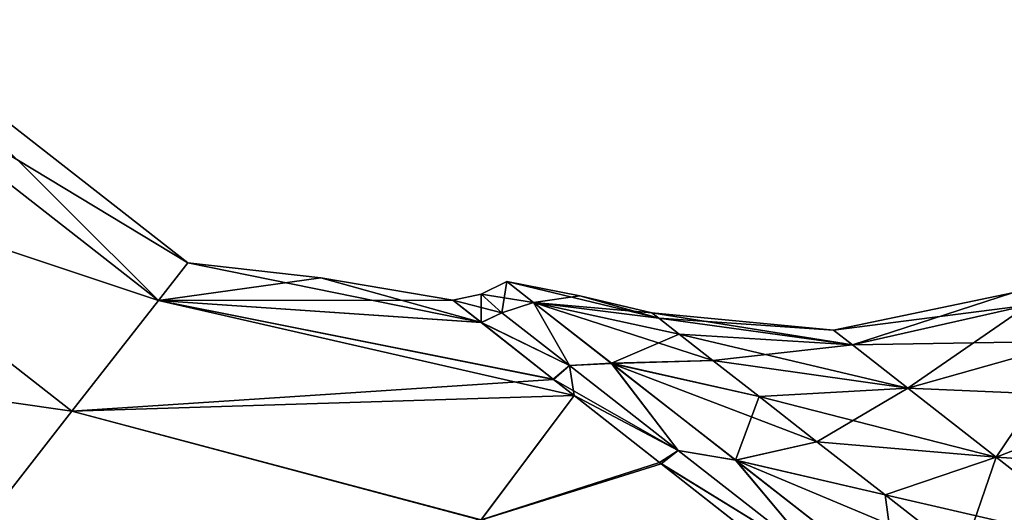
# Model space of a CAD drawing. Header units: millimetres. Extents: x -84 to 84, y -375 to 274.
# Tile 42 of 108: x -60.91 to -54.68, y 66.04 to 69.15. Entities that reach past the tile are written whole.
import ezdxf

# ---------------------------------------------------------------- set-up
doc = ezdxf.new("R2010")
doc.units = ezdxf.units.MM
doc.header["$LTSCALE"] = 148.96817
for name, color, linetype in [('144', 7, 'CONTINUOUS'), ('145', 7, 'CONTINUOUS'), ('148', 7, 'CONTINUOUS'), ('149', 7, 'CONTINUOUS'), ('153', 7, 'CONTINUOUS'), ('154', 7, 'CONTINUOUS'), ('155', 7, 'CONTINUOUS'), ('156', 7, 'CONTINUOUS'), ('159', 7, 'CONTINUOUS'), ('160', 7, 'CONTINUOUS')]:
    doc.layers.add(name, color=color, linetype=linetype)

msp = doc.modelspace()

# ---------------------------------------------------------------- linework, layer by layer
at = {"layer": '144', "color": 7, "linetype": 'CONTINUOUS', "true_color": 0xa2afbf}
for points in [[(-59.8441, 67.6156, 9.425), (-57.9887, 67.2385, 7.7206), (-60.0295, 67.3783, 6.7522), (-59.8441, 67.6156, 9.425)], [(-59.0028, 67.5222, 9.425), (-57.9887, 67.2385, 7.7206), (-59.8441, 67.6156, 9.425), (-59.0028, 67.5222, 9.425)], [(-58.1684, 67.3796, 9.425), (-57.9887, 67.2385, 7.7206), (-59.0028, 67.5222, 9.425), (-58.1684, 67.3796, 9.425)], [(-60.0295, 67.3783, 6.7522), (-57.4021, 66.7776, 6.0083), (-60.5764, 66.6783, 4.2134), (-60.0295, 67.3783, 6.7522)], [(-57.5339, 66.8809, 6.2934), (-57.4021, 66.7776, 6.0083), (-60.0295, 67.3783, 6.7522), (-57.5339, 66.8809, 6.2934)], [(-57.9887, 67.2385, 7.7206), (-57.5339, 66.8809, 6.2934), (-60.0295, 67.3783, 6.7522), (-57.9887, 67.2385, 7.7206)], [(-57.4021, 66.7776, 6.0083), (-57.9907, 65.9912, 3.4102), (-60.5764, 66.6783, 4.2134), (-57.4021, 66.7776, 6.0083)], [(-57.9907, 65.9912, 3.4102), (-57.4021, 66.7776, 6.0083), (-56.8639, 66.3549, 5.0964), (-57.9907, 65.9912, 3.4102)], [(-60.5764, 66.6783, 4.2134), (-57.9907, 65.9912, 3.4102), (-61.4574, 65.5506, 1.936), (-60.5764, 66.6783, 4.2134)], [(-55.9889, 65.6681, 4.1137), (-57.9907, 65.9912, 3.4102), (-56.8639, 66.3549, 5.0964), (-55.9889, 65.6681, 4.1137)]]:
    msp.add_3dface(points, dxfattribs=at)
at = {"layer": '145', "color": 7, "linetype": 'CONTINUOUS', "true_color": 0xa2afbf}
for points in [[(-61.8119, 69.1531, 9.425), (-60.0295, 67.3783, 6.7522), (-61.9972, 68.9159, 6.7527), (-61.8119, 69.1531, 9.425)], [(-59.8441, 67.6156, 9.425), (-60.0295, 67.3783, 6.7522), (-61.8119, 69.1531, 9.425), (-59.8441, 67.6156, 9.425)], [(-61.9972, 68.9159, 6.7527), (-60.0295, 67.3783, 6.7522), (-62.544, 68.216, 4.2141), (-61.9972, 68.9159, 6.7527)], [(-62.544, 68.216, 4.2141), (-60.5764, 66.6783, 4.2134), (-63.4249, 67.0885, 1.9367), (-62.544, 68.216, 4.2141)], [(-60.0295, 67.3783, 6.7522), (-60.5764, 66.6783, 4.2134), (-62.544, 68.216, 4.2141), (-60.0295, 67.3783, 6.7522)], [(-60.5764, 66.6783, 4.2134), (-61.4574, 65.5506, 1.936), (-63.4249, 67.0885, 1.9367), (-60.5764, 66.6783, 4.2134)]]:
    msp.add_3dface(points, dxfattribs=at)
at = {"layer": '148', "color": 7, "linetype": 'CONTINUOUS', "true_color": 0xa2afbf}
for points in [[(-59.0028, 67.5222, 9.425), (-59.8441, 67.6156, 9.425), (-60.0295, 67.3783, 12.0978), (-59.0028, 67.5222, 9.425)], [(-58.1684, 67.3796, 9.425), (-59.0028, 67.5222, 9.425), (-60.0295, 67.3783, 12.0978), (-58.1684, 67.3796, 9.425)], [(-60.0295, 67.3783, 12.0978), (-60.5764, 66.6783, 14.6366), (-57.532, 66.8794, 12.5611), (-60.0295, 67.3783, 12.0978)], [(-58.1684, 67.3796, 9.425), (-60.0295, 67.3783, 12.0978), (-57.9896, 67.2392, 11.1252), (-58.1684, 67.3796, 9.425)], [(-57.9896, 67.2392, 11.1252), (-60.0295, 67.3783, 12.0978), (-57.532, 66.8794, 12.5611), (-57.9896, 67.2392, 11.1252)], [(-57.532, 66.8794, 12.5611), (-60.5764, 66.6783, 14.6366), (-57.4022, 66.7777, 12.8414), (-57.532, 66.8794, 12.5611)], [(-57.4022, 66.7777, 12.8414), (-60.5764, 66.6783, 14.6366), (-57.9923, 65.9892, 15.4449), (-57.4022, 66.7777, 12.8414)], [(-57.4022, 66.7777, 12.8414), (-57.9923, 65.9892, 15.4449), (-56.8531, 66.3464, 13.7689), (-57.4022, 66.7777, 12.8414)], [(-60.5764, 66.6783, 14.6366), (-61.4574, 65.5506, 16.914), (-57.9923, 65.9892, 15.4449), (-60.5764, 66.6783, 14.6366)], [(-56.8531, 66.3464, 13.7689), (-57.9923, 65.9892, 15.4449), (-55.9643, 65.6489, 14.7579), (-56.8531, 66.3464, 13.7689)]]:
    msp.add_3dface(points, dxfattribs=at)
at = {"layer": '149', "color": 7, "linetype": 'CONTINUOUS', "true_color": 0xa2afbf}
for points in [[(-59.8441, 67.6156, 9.425), (-61.8119, 69.1531, 9.425), (-61.9972, 68.9159, 12.0973), (-59.8441, 67.6156, 9.425)], [(-62.544, 68.216, 14.6359), (-60.0295, 67.3783, 12.0978), (-61.9972, 68.9159, 12.0973), (-62.544, 68.216, 14.6359)], [(-60.0295, 67.3783, 12.0978), (-59.8441, 67.6156, 9.425), (-61.9972, 68.9159, 12.0973), (-60.0295, 67.3783, 12.0978)], [(-63.4249, 67.0885, 16.9133), (-60.5764, 66.6783, 14.6366), (-62.544, 68.216, 14.6359), (-63.4249, 67.0885, 16.9133)], [(-60.5764, 66.6783, 14.6366), (-60.0295, 67.3783, 12.0978), (-62.544, 68.216, 14.6359), (-60.5764, 66.6783, 14.6366)], [(-61.4574, 65.5506, 16.914), (-60.5764, 66.6783, 14.6366), (-63.4249, 67.0885, 16.9133), (-61.4574, 65.5506, 16.914)]]:
    msp.add_3dface(points, dxfattribs=at)
at = {"layer": '153', "color": 7, "linetype": 'CONTINUOUS', "true_color": 0xa2afbf}
for points in [[(-57.8267, 67.4977, 9.425), (-57.3672, 67.4071, 9.425), (-56.8676, 67.2669, 8.6537), (-57.8267, 67.4977, 9.425)], [(-57.6586, 67.3663, 7.8041), (-57.8267, 67.4977, 9.425), (-56.8676, 67.2669, 8.6537), (-57.6586, 67.3663, 7.8041)], [(-57.3672, 67.4071, 9.425), (-56.9111, 67.3009, 9.425), (-56.8676, 67.2669, 8.6537), (-57.3672, 67.4071, 9.425)], [(-57.1655, 66.9811, 6.2937), (-57.6586, 67.3663, 7.8041), (-56.5251, 66.9993, 7.1735), (-57.1655, 66.9811, 6.2937)], [(-56.5251, 66.9993, 7.1735), (-57.6586, 67.3663, 7.8041), (-56.7381, 67.1657, 7.898), (-56.5251, 66.9993, 7.1735)], [(-56.7381, 67.1657, 7.898), (-57.6586, 67.3663, 7.8041), (-56.8676, 67.2669, 8.6537), (-56.7381, 67.1657, 7.898)], [(-56.2331, 66.7712, 6.4947), (-57.1655, 66.9811, 6.2937), (-56.5251, 66.9993, 7.1735), (-56.2331, 66.7712, 6.4947)], [(-56.3813, 66.3684, 4.9966), (-57.1655, 66.9811, 6.2937), (-55.8679, 66.4858, 5.8757), (-56.3813, 66.3684, 4.9966)], [(-55.8679, 66.4858, 5.8757), (-57.1655, 66.9811, 6.2937), (-56.2331, 66.7712, 6.4947), (-55.8679, 66.4858, 5.8757)], [(-55.437, 66.1492, 5.3288), (-56.3813, 66.3684, 4.9966), (-55.8679, 66.4858, 5.8757), (-55.437, 66.1492, 5.3288)], [(-55.3592, 65.5698, 4.0014), (-56.3813, 66.3684, 4.9966), (-54.9492, 65.7681, 4.8654), (-55.3592, 65.5698, 4.0014)], [(-54.9492, 65.7681, 4.8654), (-56.3813, 66.3684, 4.9966), (-55.437, 66.1492, 5.3288), (-54.9492, 65.7681, 4.8654)]]:
    msp.add_3dface(points, dxfattribs=at)
at = {"layer": '154', "color": 7, "linetype": 'CONTINUOUS', "true_color": 0xa2afbf}
for points in [[(-57.3672, 67.4071, 9.425), (-57.8267, 67.4977, 9.425), (-57.6587, 67.3664, 11.0453), (-57.3672, 67.4071, 9.425)], [(-56.9111, 67.3009, 9.425), (-57.3672, 67.4071, 9.425), (-57.6587, 67.3664, 11.0453), (-56.9111, 67.3009, 9.425)], [(-56.9111, 67.3009, 9.425), (-57.6587, 67.3664, 11.0453), (-56.8676, 67.2669, 10.1963), (-56.9111, 67.3009, 9.425)], [(-57.6587, 67.3664, 11.0453), (-57.1659, 66.9814, 12.5555), (-56.7381, 67.1657, 10.952), (-57.6587, 67.3664, 11.0453)], [(-56.8676, 67.2669, 10.1963), (-57.6587, 67.3664, 11.0453), (-56.7381, 67.1657, 10.952), (-56.8676, 67.2669, 10.1963)], [(-56.7381, 67.1657, 10.952), (-57.1659, 66.9814, 12.5555), (-56.5251, 66.9993, 11.6765), (-56.7381, 67.1657, 10.952)], [(-56.5251, 66.9993, 11.6765), (-57.1659, 66.9814, 12.5555), (-56.2331, 66.7712, 12.3553), (-56.5251, 66.9993, 11.6765)], [(-57.1659, 66.9814, 12.5555), (-56.3818, 66.3688, 13.8526), (-56.2331, 66.7712, 12.3553), (-57.1659, 66.9814, 12.5555)], [(-56.2331, 66.7712, 12.3553), (-56.3818, 66.3688, 13.8526), (-55.8679, 66.4858, 12.9743), (-56.2331, 66.7712, 12.3553)], [(-55.8679, 66.4858, 12.9743), (-56.3818, 66.3688, 13.8526), (-55.437, 66.1492, 13.5212), (-55.8679, 66.4858, 12.9743)], [(-56.3818, 66.3688, 13.8526), (-55.3599, 65.5704, 14.8481), (-55.437, 66.1492, 13.5212), (-56.3818, 66.3688, 13.8526)], [(-55.437, 66.1492, 13.5212), (-55.3599, 65.5704, 14.8481), (-54.9492, 65.7681, 13.9846), (-55.437, 66.1492, 13.5212)]]:
    msp.add_3dface(points, dxfattribs=at)
at = {"layer": '155', "color": 7, "linetype": 'CONTINUOUS', "true_color": 0xa2afbf}
for points in [[(-54.6318, 67.4263, 9.425), (-54.5325, 67.3486, 8.4671), (-55.7625, 67.1907, 9.425), (-54.6318, 67.4263, 9.425)], [(-55.7625, 67.1907, 9.425), (-54.5325, 67.3486, 8.4671), (-55.6431, 67.0975, 8.274), (-55.7625, 67.1907, 9.425)], [(-54.5325, 67.3486, 8.4671), (-54.2411, 67.121, 7.5744), (-55.6431, 67.0975, 8.274), (-54.5325, 67.3486, 8.4671)], [(-56.8676, 67.2669, 8.6537), (-56.9111, 67.3009, 9.425), (-55.6431, 67.0975, 8.274), (-56.8676, 67.2669, 8.6537)], [(-56.9111, 67.3009, 9.425), (-55.7625, 67.1907, 9.425), (-55.6431, 67.0975, 8.274), (-56.9111, 67.3009, 9.425)], [(-56.7381, 67.1657, 7.898), (-56.8676, 67.2669, 8.6537), (-55.6431, 67.0975, 8.274), (-56.7381, 67.1657, 7.898)], [(-56.5251, 66.9993, 7.1735), (-56.7381, 67.1657, 7.898), (-55.293, 66.8239, 7.2014), (-56.5251, 66.9993, 7.1735)], [(-56.7381, 67.1657, 7.898), (-55.6431, 67.0975, 8.274), (-55.293, 66.8239, 7.2014), (-56.7381, 67.1657, 7.898)], [(-55.6431, 67.0975, 8.274), (-54.2411, 67.121, 7.5744), (-55.293, 66.8239, 7.2014), (-55.6431, 67.0975, 8.274)], [(-54.2411, 67.121, 7.5744), (-53.7776, 66.7589, 6.8079), (-55.293, 66.8239, 7.2014), (-54.2411, 67.121, 7.5744)], [(-56.2331, 66.7712, 6.4947), (-56.5251, 66.9993, 7.1735), (-55.293, 66.8239, 7.2014), (-56.2331, 66.7712, 6.4947)], [(-56.2331, 66.7712, 6.4947), (-55.293, 66.8239, 7.2014), (-54.7361, 66.3888, 6.2804), (-56.2331, 66.7712, 6.4947)], [(-55.8679, 66.4858, 5.8757), (-56.2331, 66.7712, 6.4947), (-54.7361, 66.3888, 6.2804), (-55.8679, 66.4858, 5.8757)], [(-55.293, 66.8239, 7.2014), (-53.7776, 66.7589, 6.8079), (-54.7361, 66.3888, 6.2804), (-55.293, 66.8239, 7.2014)], [(-53.7776, 66.7589, 6.8079), (-53.1736, 66.287, 6.2197), (-54.7361, 66.3888, 6.2804), (-53.7776, 66.7589, 6.8079)], [(-55.437, 66.1492, 5.3288), (-55.8679, 66.4858, 5.8757), (-54.7361, 66.3888, 6.2804), (-55.437, 66.1492, 5.3288)], [(-55.437, 66.1492, 5.3288), (-54.7361, 66.3888, 6.2804), (-54.0104, 65.8218, 5.5737), (-55.437, 66.1492, 5.3288)], [(-54.7361, 66.3888, 6.2804), (-53.1736, 66.287, 6.2197), (-54.0104, 65.8218, 5.5737), (-54.7361, 66.3888, 6.2804)], [(-54.9492, 65.7681, 4.8654), (-55.437, 66.1492, 5.3288), (-54.0104, 65.8218, 5.5737), (-54.9492, 65.7681, 4.8654)]]:
    msp.add_3dface(points, dxfattribs=at)
at = {"layer": '156', "color": 7, "linetype": 'CONTINUOUS', "true_color": 0xa2afbf}
for points in [[(-54.6318, 67.4263, 9.425), (-55.7625, 67.1907, 9.425), (-55.6431, 67.0975, 10.576), (-54.6318, 67.4263, 9.425)], [(-54.5325, 67.3486, 10.3829), (-54.6318, 67.4263, 9.425), (-55.6431, 67.0975, 10.576), (-54.5325, 67.3486, 10.3829)], [(-55.293, 66.8239, 11.6486), (-54.5325, 67.3486, 10.3829), (-55.6431, 67.0975, 10.576), (-55.293, 66.8239, 11.6486)], [(-54.2411, 67.121, 11.2756), (-54.5325, 67.3486, 10.3829), (-55.293, 66.8239, 11.6486), (-54.2411, 67.121, 11.2756)], [(-56.9111, 67.3009, 9.425), (-56.8676, 67.2669, 10.1963), (-55.7625, 67.1907, 9.425), (-56.9111, 67.3009, 9.425)], [(-56.8676, 67.2669, 10.1963), (-56.7381, 67.1657, 10.952), (-55.6431, 67.0975, 10.576), (-56.8676, 67.2669, 10.1963)], [(-55.7625, 67.1907, 9.425), (-56.8676, 67.2669, 10.1963), (-55.6431, 67.0975, 10.576), (-55.7625, 67.1907, 9.425)], [(-56.7381, 67.1657, 10.952), (-56.5251, 66.9993, 11.6765), (-55.6431, 67.0975, 10.576), (-56.7381, 67.1657, 10.952)], [(-56.5251, 66.9993, 11.6765), (-55.293, 66.8239, 11.6486), (-55.6431, 67.0975, 10.576), (-56.5251, 66.9993, 11.6765)], [(-54.7361, 66.3888, 12.5696), (-54.2411, 67.121, 11.2756), (-55.293, 66.8239, 11.6486), (-54.7361, 66.3888, 12.5696)], [(-53.7776, 66.7589, 12.0421), (-54.2411, 67.121, 11.2756), (-54.7361, 66.3888, 12.5696), (-53.7776, 66.7589, 12.0421)], [(-56.5251, 66.9993, 11.6765), (-56.2331, 66.7712, 12.3553), (-55.293, 66.8239, 11.6486), (-56.5251, 66.9993, 11.6765)], [(-56.2331, 66.7712, 12.3553), (-55.8679, 66.4858, 12.9743), (-55.293, 66.8239, 11.6486), (-56.2331, 66.7712, 12.3553)], [(-55.8679, 66.4858, 12.9743), (-54.7361, 66.3888, 12.5696), (-55.293, 66.8239, 11.6486), (-55.8679, 66.4858, 12.9743)], [(-54.0104, 65.8218, 13.2763), (-53.7776, 66.7589, 12.0421), (-54.7361, 66.3888, 12.5696), (-54.0104, 65.8218, 13.2763)], [(-55.8679, 66.4858, 12.9743), (-55.437, 66.1492, 13.5212), (-54.7361, 66.3888, 12.5696), (-55.8679, 66.4858, 12.9743)], [(-55.437, 66.1492, 13.5212), (-54.9492, 65.7681, 13.9846), (-54.7361, 66.3888, 12.5696), (-55.437, 66.1492, 13.5212)], [(-54.9492, 65.7681, 13.9846), (-54.0104, 65.8218, 13.2763), (-54.7361, 66.3888, 12.5696), (-54.9492, 65.7681, 13.9846)]]:
    msp.add_3dface(points, dxfattribs=at)
at = {"layer": '159', "color": 7, "linetype": 'CONTINUOUS', "true_color": 0xa2afbf}
for points in [[(-57.8267, 67.4977, 9.425), (-57.6586, 67.3663, 7.8041), (-57.9907, 67.4189, 9.425), (-57.8267, 67.4977, 9.425)], [(-57.8586, 67.3008, 7.9051), (-58.1684, 67.3796, 9.425), (-57.9907, 67.4189, 9.425), (-57.8586, 67.3008, 7.9051)], [(-57.6586, 67.3663, 7.8041), (-57.8586, 67.3008, 7.9051), (-57.9907, 67.4189, 9.425), (-57.6586, 67.3663, 7.8041)], [(-57.9887, 67.2385, 7.7206), (-58.1684, 67.3796, 9.425), (-57.8586, 67.3008, 7.9051), (-57.9887, 67.2385, 7.7206)], [(-57.6586, 67.3663, 7.8041), (-57.4307, 66.9666, 6.4735), (-57.8586, 67.3008, 7.9051), (-57.6586, 67.3663, 7.8041)], [(-57.6586, 67.3663, 7.8041), (-57.1655, 66.9811, 6.2937), (-57.4307, 66.9666, 6.4735), (-57.6586, 67.3663, 7.8041)], [(-57.4307, 66.9666, 6.4735), (-57.9887, 67.2385, 7.7206), (-57.8586, 67.3008, 7.9051), (-57.4307, 66.9666, 6.4735)], [(-57.5339, 66.8809, 6.2934), (-57.9887, 67.2385, 7.7206), (-57.4307, 66.9666, 6.4735), (-57.5339, 66.8809, 6.2934)], [(-56.7454, 66.4311, 5.2134), (-57.5339, 66.8809, 6.2934), (-57.4307, 66.9666, 6.4735), (-56.7454, 66.4311, 5.2134)], [(-57.1655, 66.9811, 6.2937), (-56.7454, 66.4311, 5.2134), (-57.4307, 66.9666, 6.4735), (-57.1655, 66.9811, 6.2937)], [(-57.1655, 66.9811, 6.2937), (-56.3813, 66.3684, 4.9966), (-56.7454, 66.4311, 5.2134), (-57.1655, 66.9811, 6.2937)], [(-57.4021, 66.7776, 6.0083), (-57.5339, 66.8809, 6.2934), (-56.7454, 66.4311, 5.2134), (-57.4021, 66.7776, 6.0083)], [(-56.8639, 66.3549, 5.0964), (-57.4021, 66.7776, 6.0083), (-56.7454, 66.4311, 5.2134), (-56.8639, 66.3549, 5.0964)], [(-55.8423, 65.7255, 4.1981), (-56.8639, 66.3549, 5.0964), (-56.7454, 66.4311, 5.2134), (-55.8423, 65.7255, 4.1981)], [(-56.3813, 66.3684, 4.9966), (-55.8423, 65.7255, 4.1981), (-56.7454, 66.4311, 5.2134), (-56.3813, 66.3684, 4.9966)], [(-55.9889, 65.6681, 4.1137), (-56.8639, 66.3549, 5.0964), (-55.8423, 65.7255, 4.1981), (-55.9889, 65.6681, 4.1137)], [(-56.3813, 66.3684, 4.9966), (-55.3592, 65.5698, 4.0014), (-55.8423, 65.7255, 4.1981), (-56.3813, 66.3684, 4.9966)]]:
    msp.add_3dface(points, dxfattribs=at)
at = {"layer": '160', "color": 7, "linetype": 'CONTINUOUS', "true_color": 0xa2afbf}
for points in [[(-57.8267, 67.4977, 9.425), (-57.9907, 67.4189, 9.425), (-57.8586, 67.3008, 10.9449), (-57.8267, 67.4977, 9.425)], [(-57.6587, 67.3664, 11.0453), (-57.8267, 67.4977, 9.425), (-57.8586, 67.3008, 10.9449), (-57.6587, 67.3664, 11.0453)], [(-58.1684, 67.3796, 9.425), (-57.9896, 67.2392, 11.1252), (-57.9907, 67.4189, 9.425), (-58.1684, 67.3796, 9.425)], [(-57.9907, 67.4189, 9.425), (-57.9896, 67.2392, 11.1252), (-57.8586, 67.3008, 10.9449), (-57.9907, 67.4189, 9.425)], [(-57.4307, 66.9666, 12.3765), (-57.6587, 67.3664, 11.0453), (-57.8586, 67.3008, 10.9449), (-57.4307, 66.9666, 12.3765)], [(-57.1659, 66.9814, 12.5555), (-57.6587, 67.3664, 11.0453), (-57.4307, 66.9666, 12.3765), (-57.1659, 66.9814, 12.5555)], [(-57.9896, 67.2392, 11.1252), (-57.4307, 66.9666, 12.3765), (-57.8586, 67.3008, 10.9449), (-57.9896, 67.2392, 11.1252)], [(-57.9896, 67.2392, 11.1252), (-57.532, 66.8794, 12.5611), (-57.4307, 66.9666, 12.3765), (-57.9896, 67.2392, 11.1252)], [(-57.532, 66.8794, 12.5611), (-57.4022, 66.7777, 12.8414), (-57.4307, 66.9666, 12.3765), (-57.532, 66.8794, 12.5611)], [(-56.7454, 66.4311, 13.6366), (-57.1659, 66.9814, 12.5555), (-57.4307, 66.9666, 12.3765), (-56.7454, 66.4311, 13.6366)], [(-57.4022, 66.7777, 12.8414), (-56.7454, 66.4311, 13.6366), (-57.4307, 66.9666, 12.3765), (-57.4022, 66.7777, 12.8414)], [(-56.3818, 66.3688, 13.8526), (-57.1659, 66.9814, 12.5555), (-56.7454, 66.4311, 13.6366), (-56.3818, 66.3688, 13.8526)], [(-57.4022, 66.7777, 12.8414), (-56.8531, 66.3464, 13.7689), (-56.7454, 66.4311, 13.6366), (-57.4022, 66.7777, 12.8414)], [(-56.8531, 66.3464, 13.7689), (-55.8423, 65.7255, 14.6519), (-56.7454, 66.4311, 13.6366), (-56.8531, 66.3464, 13.7689)], [(-55.8423, 65.7255, 14.6519), (-56.3818, 66.3688, 13.8526), (-56.7454, 66.4311, 13.6366), (-55.8423, 65.7255, 14.6519)], [(-56.8531, 66.3464, 13.7689), (-55.9643, 65.6489, 14.7579), (-55.8423, 65.7255, 14.6519), (-56.8531, 66.3464, 13.7689)], [(-55.3599, 65.5704, 14.8481), (-56.3818, 66.3688, 13.8526), (-55.8423, 65.7255, 14.6519), (-55.3599, 65.5704, 14.8481)]]:
    msp.add_3dface(points, dxfattribs=at)

doc.saveas('drawing.dxf')
